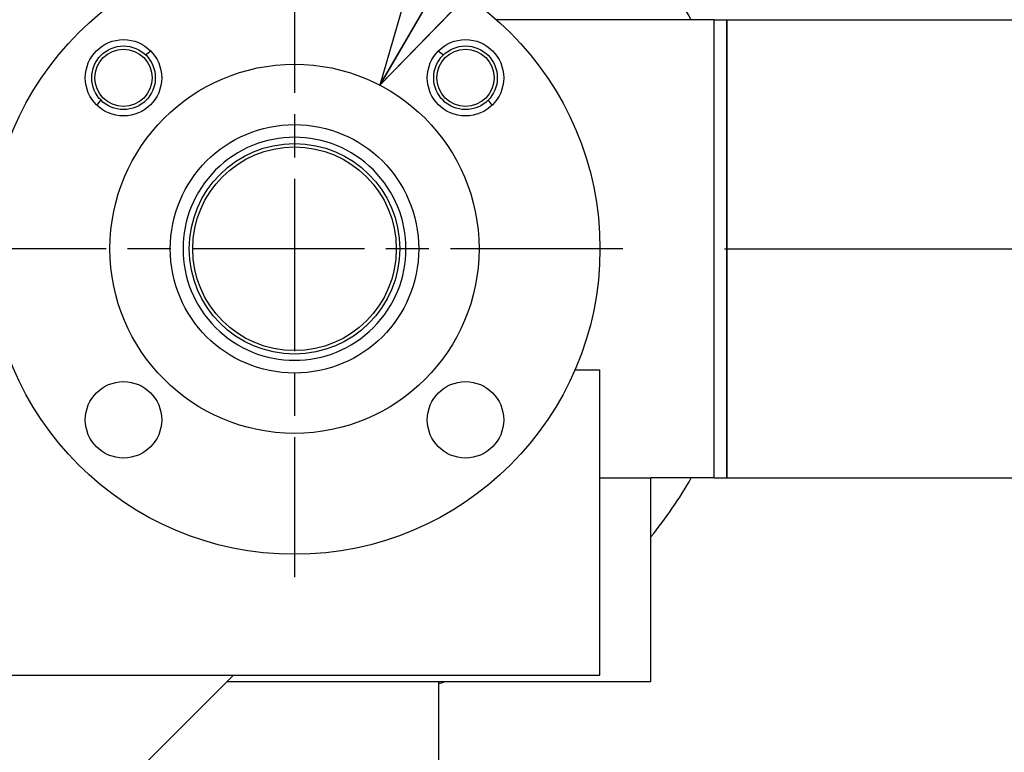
# Model space of a CAD drawing. Header units: inches. Extents: x 4 to 540, y 12 to 340.
# Tile 30 of 122: x 81 to 91, y 147 to 154. Entities that reach past the tile are written whole.
import ezdxf

# ---------------------------------------------------------------- set-up
doc = ezdxf.new("R2010")
doc.units = ezdxf.units.IN
doc.header["$LTSCALE"] = 16
doc.header["$MEASUREMENT"] = 0
doc.linetypes.add('CHAIN', pattern=[0.7087, 0.4724, -0.0591, 0.1181, -0.0591])
doc.layers.get('0').update_dxf_attribs({"lineweight": 25})
doc.layers.get('DEFPOINTS').update_dxf_attribs({"lineweight": 25})
doc.layers.add('Center Mark(ANSI)', color=7, linetype='Continuous', lineweight=25)
doc.layers.add('DIMEN', color=7, linetype='Continuous', lineweight=25)
doc.styles.get("Standard").update_dxf_attribs({"font": 'arial.ttf'})
doc.dimstyles.new('DEFAULT-ANSI', dxfattribs={"dimscale": 16, "dimtxt": 0.125, "dimasz": 0.1875, "dimexe": 0.125, "dimexo": 0.0625, "dimgap": 0.031496, "dimtad": 0, "dimtih": 1, "dimtoh": 1, "dimrnd": 1e-08, "dimzin": 4, "dimdsep": 46, "dimtxsty": 'Standard', "dimblk": 'Filled-1', "dimcen": 0.09, "dimdle": 0.393701, "dimclrd": 256, "dimclre": 256, "dimclrt": 256, "dimadec": 0, "dimazin": 1, "dimtfac": 1.504, "dimtofl": 0, "dimtmove": 0, "dimatfit": 3, "dimldrblk": 'Filled-1', "dimfxl": 1, "dimtolj": 1, "dimtzin": 4, "dimlwd": 25, "dimlwe": 25, "dimarcsym": 0})
doc.dimstyles.new('DEFAULT-ANSI$7', dxfattribs={"dimscale": 16, "dimtxt": 0.125, "dimasz": 0.125, "dimexe": 0.125, "dimexo": 0.0625, "dimgap": 0.031496, "dimtad": 0, "dimtih": 1, "dimtoh": 1, "dimrnd": 1e-08, "dimzin": 4, "dimdsep": 46, "dimtxsty": 'Standard', "dimblk": 'Filled-1', "dimcen": 0.09, "dimdle": 0.393701, "dimclrd": 256, "dimclre": 256, "dimclrt": 256, "dimadec": 0, "dimazin": 1, "dimtfac": 1.504, "dimtofl": 0, "dimtmove": 0, "dimatfit": 3, "dimldrblk": 'Filled-1', "dimfxl": 1, "dimtolj": 1, "dimtzin": 4, "dimlwd": 25, "dimlwe": 25, "dimarcsym": 0})

# ---------------------------------------------------------------- blocks, each defined once
blk = doc.blocks.new('Filled-1')
at = {"color": 0}
for p, q in [((0, 0), (-1, 0.25)), ((-1, 0.25), (-1, -0.25)), ((-1, 0), (0, 0)), ((-1, -0.25), (0, 0))]:
    blk.add_line(p, q, dxfattribs=at)
at = {"color": 0, "flags": 128}
blk.add_lwpolyline([(-1, -0.25), (0, 0), (-1, 0.25), (-1, -0.25)], dxfattribs=at)
at = {"color": 0}
blk.add_solid([(-1, -0.25), (0, 0), (-1, 0.25), (-1, -0.25)], dxfattribs=at)
blk = doc.blocks.new('*D18')
at = {"layer": 'DEFPOINTS', "color": 0, "linetype": 'Continuous'}
for p in [(87.3759, 151.641), (152.0701, 151.641), (130.6527, 102.7185)]:
    blk.add_point(p, dxfattribs=at)
at = {"layer": 'DIMEN', "linetype": 'Continuous', "lineweight": 25}
for p, q in [((88.3759, 151.641), (154.0701, 151.641)), ((152.0701, 148.641), (152.0701, 128.7049)), ((152.0701, 105.7185), (152.0701, 125.6547)), ((131.6527, 102.7185), (154.0701, 102.7185))]:
    blk.add_line(p, q, dxfattribs=at)
at = {"layer": 'DIMEN', "linetype": 'Continuous', "lineweight": 25, "xscale": 3, "yscale": 3, "zscale": 3}
for p, rotation in [((152.0701, 151.641), 90), ((152.0701, 102.7185), 270)]:
    blk.add_blockref('Filled-1', p, dxfattribs=dict(at, rotation=rotation))
at = {"layer": 'DIMEN', "linetype": 'Continuous', "lineweight": 25, "insert": (148.6656, 128.2009), "char_height": 2, "attachment_point": 1}
blk.add_mtext('\\A1;48.92', dxfattribs=at)

msp = doc.modelspace()

# ---------------------------------------------------------------- linework, layer by layer
for p, q in [((88.2727, 153.891), (86.1371, 153.891)), ((88.2727, 149.391), (88.2727, 153.891)), ((88.2727, 149.391), (88.2727, 153.891)), ((88.2727, 153.891), (88.3977, 153.891)), ((88.3977, 149.391), (88.3977, 153.891)), ((88.3977, 153.891), (96.4027, 153.891)), ((88.3977, 153.891), (88.3977, 151.641)), ((88.3977, 151.641), (88.3977, 149.391)), ((86.9077, 150.4535), (87.1527, 150.4535)), ((87.1527, 147.4535), (87.1527, 150.4535)), ((87.1527, 149.391), (87.6527, 149.391)), ((88.2727, 149.391), (87.6527, 149.391)), ((87.6527, 147.391), (87.6527, 149.391)), ((88.2727, 149.391), (88.3977, 149.391)), ((88.3977, 149.391), (96.4027, 149.391)), ((73.6527, 147.4535), (87.1527, 147.4535)), ((83.5522, 147.4535), (73.6527, 137.554)), ((80.7238, 147.4535), (83.5522, 147.4535)), ((83.4897, 147.391), (87.6527, 147.391)), ((85.567, 147.391), (85.567, 136.371))]:
    msp.add_line(p, q)
for centre, radius in [((84.1527, 151.641), 3), ((82.4734, 153.3204), 0.375), ((85.8321, 153.3204), 0.375), ((82.4734, 153.3204), 0.3125), ((82.4734, 153.3204), 0.2812), ((85.8321, 153.3204), 0.3125), ((85.8321, 153.3204), 0.2812), ((84.1527, 151.641), 1.8125), ((84.1527, 151.641), 1.22), ((84.1527, 151.641), 1.0335), ((84.1527, 151.641), 1), ((82.4734, 149.9617), 0.375), ((85.8321, 149.9617), 0.375)]:
    msp.add_circle(centre, radius)
for radius, start, end in [(4.5, 30, 53.1301), (2.4, 126.01135, 127.51917), (2.4, 52.48083, 53.98865), (2.4, 142.48083, 143.98865), (2.4, 36.01135, 37.51917), (1.095, 315, 135), (1.095, 135, 315), (4.5, 321.05756, 330), (4.5, 288.31673, 289.18814)]:
    msp.add_arc((84.1527, 151.641), radius, start, end)
at = {"layer": 'Center Mark(ANSI)', "linetype": 'CHAIN', "ltscale": 0.223718}
for p, q in [((84.1527, 154.8642), (84.1527, 148.4179)), ((87.3759, 151.641), (80.9296, 151.641))]:
    msp.add_line(p, q, dxfattribs=at)

# ---------------------------------------------------------------- dimensions: what is measured, and where the dimension line sits
at = {"layer": 'DIMEN', "linetype": 'Continuous', "lineweight": 25}
dim = msp.add_linear_dim(base=(152.0701, 151.641), p1=(130.6527, 102.7185), p2=(87.3759, 151.641), angle=90, dimstyle='DEFAULT-ANSI', override={"dimdec": 2, "dimtp": 0, "dimtm": 0, "dimtdec": 2, "dimatfit": 1}, dxfattribs=at)
dim.commit()
dim.dimension.update_dxf_attribs({"geometry": '*D18', "text_midpoint": (152.0701, 127.1798), "dimtype": 160})

# ---------------------------------------------------------------- leaders
at = {"layer": 'DIMEN', "linetype": 'Continuous', "lineweight": 25, "annotation_type": 0, "has_hookline": 1, "hookline_direction": 0, "text_width": 24.3001}
msp.add_leader([(84.9912, 153.2479), (92.1023, 165.4947), (94.1023, 165.4947)], dimstyle='DEFAULT-ANSI$7', override={"dimtad": 0}, dxfattribs=at)

doc.saveas('drawing.dxf')
